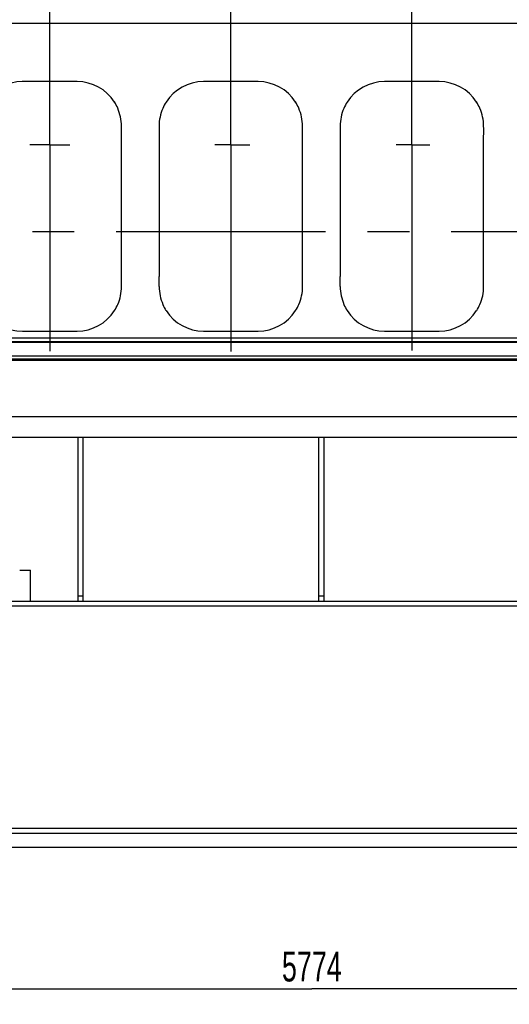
# Model space of a CAD drawing. Header units: millimetres. Extents: x 0 to 1189, y 0 to 841.
# Tile 6 of 136: x 366 to 423, y 186 to 302. Entities that reach past the tile are written whole.
import ezdxf
from ezdxf.enums import TextEntityAlignment as Align

# ---------------------------------------------------------------- set-up
doc = ezdxf.new("R2010")
doc.units = ezdxf.units.MM
doc.header["$LTSCALE"] = 65.395
doc.linetypes.add('CENTER', pattern=[0.6, 0.375, -0.075, 0.075, -0.075])
doc.layers.get('0').update_dxf_attribs({"linetype": 'CONTINUOUS'})
for name, color, linetype in [('1997_000000_TLKGS_MARKETING_ABL548', 7, 'CONTINUOUS'), ('1997_030000_TLKGS_V_ABL549', 7, 'CONTINUOUS'), ('1997_100000_TLKGS_V_ABL550', 7, 'CONTINUOUS'), ('1997_111000_12_SIMPLE1_D_ABL551', 7, 'CONTINUOUS'), ('1997_111000_12_SIMPLE1_T1_D_PBL552', 7, 'CONTINUOUS'), ('1997_111200_08_SIMPLE1_A_ABL560', 7, 'CONTINUOUS'), ('1997_111200_08_SIMPLE1_T12_A_PBL664', 7, 'CONTINUOUS'), ('1997_111200_08_SIMPLE1_T12_A_PBL665', 7, 'CONTINUOUS'), ('1997_111200_08_SIMPLE1_T12_A_PBL666', 7, 'CONTINUOUS'), ('1997_111200_08_SIMPLE1_T6_A_PBL686', 7, 'CONTINUOUS'), ('1997_111200_08_SIMPLE1_T6_A_PBL687', 7, 'CONTINUOUS'), ('1997_111200_08_SIMPLE1_T6_A_PBL688', 7, 'CONTINUOUS'), ('9M32C_GENSET_GENERATOR_ABL531', 7, 'CONTINUOUS'), ('9M32C_GENSET_GENERATOR_T1_PBL532', 7, 'CONTINUOUS'), ('9M32C_GENSET_STD_GRUNDRAHMEN_ABL529', 7, 'CONTINUOUS'), ('9M32C_GENSET_STD_GRUNDRAHMEN_T1_PBL530', 7, 'CONTINUOUS'), ('links_19_VBL528', 7, 'CONTINUOUS')]:
    doc.layers.add(name, color=color, linetype=linetype)
doc.styles.get("Standard").update_dxf_attribs({"font": 'txt', "width": 0.6})
doc.dimstyles.new('DIMSTYLE_4', dxfattribs={"dimtxt": 3.5, "dimasz": 3.5, "dimexe": 1.8, "dimexo": 0, "dimgap": 0.875, "dimtad": 1, "dimlfac": 25, "dimdsep": 46, "dimtxsty": 'Standard', "dimblk": '_FILLED', "dimblk1": '_FILLED', "dimblk2": '_FILLED', "dimcen": 0.09, "dimadec": 0, "dimazin": 0, "dimtp": 2, "dimtm": 2, "dimtfac": 1, "dimtofl": 0, "dimtmove": 0, "dimatfit": 3, "dimldrblk": '_FILLED', "dimfxl": 1, "dimtolj": 1, "dimarcsym": 0})

# ---------------------------------------------------------------- blocks, each defined once
blk = doc.blocks.new('_FILLED')
at = {"color": 0, "linetype": 'ByBlock'}
blk.add_solid([(0, 0), (-1, 0.167), (-1, -0.167)], dxfattribs=at)
blk = doc.blocks.new('*D20')
at = {"color": 2, "linetype": 'Continuous'}
for p, q in [((284.46, 286.97), (284.46, 186.38)), ((515.42, 273.86), (515.42, 186.38)), ((284.46, 188.18), (399.94, 188.18)), ((515.42, 188.18), (399.94, 188.18))]:
    blk.add_line(p, q, dxfattribs=at)
at = {"color": 2, "linetype": 'Continuous', "xscale": 3.5, "yscale": 3.5, "zscale": 3.5, "rotation": 180}
blk.add_blockref('_FILLED', (284.46, 188.18), dxfattribs=at)
at = {"color": 2, "linetype": 'Continuous', "xscale": 3.5, "yscale": 3.5, "zscale": 3.5}
blk.add_blockref('_FILLED', (515.42, 188.18), dxfattribs=at)
at = {"color": 2, "linetype": 'Continuous', "width": 0.672619}
blk.add_text('5774', height=3.5, dxfattribs=at).set_placement((399.94, 189.05), align=Align.CENTER)
blk = doc.blocks.new('9M32C_GENSET_STD_GRUNDRAHMEN_T1_PBL530', base_point=(299.24, 229.97))
at = {"layer": '9M32C_GENSET_STD_GRUNDRAHMEN_T1_PBL530', "color": 7, "linetype": 'Continuous'}
for p, q in [((101.38, 255.17), (459.98, 255.17)), ((101.38, 252.77), (459.98, 252.77)), ((372.58, 233.57), (372.58, 252.77)), ((373.18, 233.57), (373.18, 252.77)), ((400.78, 233.57), (400.78, 252.77)), ((401.38, 233.57), (401.38, 252.77)), ((365.74, 237.17), (367.02, 237.17)), ((367.02, 233.57), (367.02, 237.17)), ((372.58, 234.17), (373.18, 234.17)), ((400.78, 234.17), (401.38, 234.17)), ((101.38, 233.57), (483.38, 233.57)), ((483.38, 232.97), (101.38, 232.97)), ((474.78, 206.97), (109.98, 206.97)), ((474.78, 206.37), (109.98, 206.37)), ((98.18, 204.77), (486.58, 204.77))]:
    blk.add_line(p, q, dxfattribs=at)
blk = doc.blocks.new('9M32C_GENSET_STD_GRUNDRAHMEN_ABL529', base_point=(299.24, 229.97))
at = {"layer": '9M32C_GENSET_STD_GRUNDRAHMEN_T1_PBL530'}
blk.add_blockref('9M32C_GENSET_STD_GRUNDRAHMEN_T1_PBL530', (299.24, 229.97), dxfattribs=at)
blk = doc.blocks.new('9M32C_GENSET_GENERATOR_T1_PBL532', base_point=(313.02, 304.71))
at = {"layer": '9M32C_GENSET_GENERATOR_T1_PBL532', "color": 2, "linetype": 'CENTER'}
blk.add_line((519.27, 276.77), (106.77, 276.77), dxfattribs=at)
blk = doc.blocks.new('9M32C_GENSET_GENERATOR_ABL531', base_point=(313.02, 304.71))
at = {"layer": '9M32C_GENSET_GENERATOR_T1_PBL532'}
blk.add_blockref('9M32C_GENSET_GENERATOR_T1_PBL532', (313.02, 304.71), dxfattribs=at)
blk = doc.blocks.new('1997_111000_12_SIMPLE1_T1_D_PBL552', base_point=(370.32, 292.67))
at = {"layer": '1997_111000_12_SIMPLE1_T1_D_PBL552', "color": 7, "linetype": 'Continuous'}
for p, q in [((459.98, 301.17), (271.58, 301.17)), ((259.98, 264.37), (459.98, 264.37)), ((259.98, 262.27), (459.98, 262.27)), ((259.98, 261.77), (459.98, 261.77))]:
    blk.add_line(p, q, dxfattribs=at)
at = {"layer": '1997_111000_12_SIMPLE1_T1_D_PBL552', "color": 9, "linetype": 'Continuous'}
for p, q in [((259.98, 263.97), (459.98, 263.97)), ((259.98, 263.89), (459.98, 263.89)), ((259.98, 262.29), (459.98, 262.29)), ((259.98, 261.93), (459.98, 261.93))]:
    blk.add_line(p, q, dxfattribs=at)
blk = doc.blocks.new('1997_111000_12_SIMPLE1_D_ABL551', base_point=(370.32, 292.67))
at = {"layer": '1997_111000_12_SIMPLE1_T1_D_PBL552'}
blk.add_blockref('1997_111000_12_SIMPLE1_T1_D_PBL552', (370.32, 292.67), dxfattribs=at)
blk = doc.blocks.new('1997_111200_08_SIMPLE1_T12_A_PBL664', base_point=(369.25, 279.77))
at = {"layer": '1997_111200_08_SIMPLE1_T12_A_PBL664', "color": 7, "linetype": 'Continuous'}
for p, q in [((372.46, 294.37), (366.05, 294.37)), ((360.86, 289.17), (360.86, 287.98)), ((360.86, 287.98), (360.86, 271.57)), ((377.65, 271.57), (377.65, 287.97)), ((377.66, 270.37), (377.65, 271.57)), ((376.84, 267.57), (376.84, 267.58)), ((366.06, 265.17), (372.46, 265.17))]:
    blk.add_line(p, q, dxfattribs=at)
for centre, radius, start, end in [((366.06, 289.16), 5.21, 90.1732, 147.2173), ((372.46, 289.17), 5.2, 32.694, 90), ((366.01, 289.19), 5.15, 147.2173, 156.5056), ((372.48, 289.24), 5.15, 22.9923, 32.2056), ((366.06, 289.17), 5.2, 156.5056, 180.0668), ((372.46, 289.17), 5.19, 359.9828, 23.5645), ((367.97, 288.57), 9.7, 356.489, 3.557), ((333.23, 270.97), 27.64, 358.7753, 1.2482), ((366.06, 270.37), 5.19, 179.9178, 203.6301), ((372.46, 270.37), 5.2, 336.5214, 359.9537), ((366.04, 270.31), 5.15, 203.1105, 212.1454), ((366.06, 270.37), 5.2, 212.5834, 270.0031), ((372.46, 270.37), 5.2, 270, 327.37), ((372.5, 270.34), 5.15, 327.5209, 336.5982)]:
    blk.add_arc(centre, radius, start, end, dxfattribs=at)
blk = doc.blocks.new('1997_111200_08_SIMPLE1_T12_A_PBL665', base_point=(390.45, 279.77))
at = {"layer": '1997_111200_08_SIMPLE1_T12_A_PBL665', "color": 7, "linetype": 'Continuous'}
for p, q in [((393.66, 294.37), (387.25, 294.37)), ((382.06, 289.17), (382.06, 287.98)), ((382.06, 287.98), (382.06, 271.57)), ((398.85, 271.57), (398.85, 287.97)), ((398.86, 270.37), (398.85, 271.57)), ((398.04, 267.57), (398.04, 267.58)), ((387.26, 265.17), (393.66, 265.17))]:
    blk.add_line(p, q, dxfattribs=at)
for centre, radius, start, end in [((387.26, 289.16), 5.21, 90.1732, 147.2173), ((393.66, 289.17), 5.2, 32.694, 90), ((387.21, 289.19), 5.15, 147.2173, 156.5056), ((393.67, 289.24), 5.15, 22.9923, 32.2056), ((387.26, 289.17), 5.2, 156.5056, 180.0668), ((393.66, 289.17), 5.19, 359.9828, 23.5645), ((389.17, 288.57), 9.7, 356.489, 3.557), ((354.43, 270.97), 27.64, 358.7753, 1.2482), ((387.26, 270.37), 5.19, 179.9178, 203.6301), ((393.66, 270.37), 5.2, 336.5214, 359.9537), ((387.23, 270.31), 5.15, 203.1105, 212.1454), ((387.26, 270.37), 5.2, 212.5834, 270.0031), ((393.66, 270.37), 5.2, 270, 327.37), ((393.7, 270.34), 5.15, 327.5209, 336.5982)]:
    blk.add_arc(centre, radius, start, end, dxfattribs=at)
blk = doc.blocks.new('1997_111200_08_SIMPLE1_T12_A_PBL666', base_point=(411.65, 279.77))
at = {"layer": '1997_111200_08_SIMPLE1_T12_A_PBL666', "color": 7, "linetype": 'Continuous'}
for p, q in [((414.86, 294.37), (408.45, 294.37)), ((403.25, 289.17), (403.26, 287.98)), ((403.26, 287.98), (403.26, 271.57)), ((420.05, 271.57), (420.05, 287.97)), ((420.05, 270.37), (420.05, 271.57)), ((419.23, 267.57), (419.24, 267.58)), ((408.46, 265.17), (414.86, 265.17))]:
    blk.add_line(p, q, dxfattribs=at)
for centre, radius, start, end in [((408.46, 289.16), 5.21, 90.1732, 147.2173), ((414.86, 289.17), 5.2, 32.694, 90), ((408.41, 289.19), 5.15, 147.2173, 156.5056), ((414.87, 289.24), 5.15, 22.9923, 32.2056), ((408.46, 289.17), 5.2, 156.5056, 180.0668), ((414.86, 289.17), 5.19, 359.9828, 23.5645), ((410.37, 288.57), 9.7, 356.489, 3.557), ((375.62, 270.97), 27.64, 358.7753, 1.2482), ((408.46, 270.37), 5.19, 179.9178, 203.6301), ((414.86, 270.37), 5.2, 336.5214, 359.9537), ((408.43, 270.31), 5.15, 203.1105, 212.1454), ((408.46, 270.37), 5.2, 212.5834, 270.0031), ((414.86, 270.37), 5.2, 270, 327.37), ((414.9, 270.34), 5.15, 327.5209, 336.5982)]:
    blk.add_arc(centre, radius, start, end, dxfattribs=at)
blk = doc.blocks.new('1997_111200_08_SIMPLE1_T6_A_PBL686', base_point=(411.78, 297.61))
at = {"layer": '1997_111200_08_SIMPLE1_T6_A_PBL686', "color": 2, "linetype": 'CENTER'}
for q in [(411.66, 332.34), (409.8, 286.97), (413.76, 286.97), (411.66, 262.89)]:
    blk.add_line((411.66, 286.97), q, dxfattribs=at)
blk = doc.blocks.new('1997_111200_08_SIMPLE1_T6_A_PBL687', base_point=(390.63, 297.42))
at = {"layer": '1997_111200_08_SIMPLE1_T6_A_PBL687', "color": 2, "linetype": 'CENTER'}
for q in [(390.46, 332.05), (388.58, 286.97), (392.69, 286.97), (390.46, 262.79)]:
    blk.add_line((390.46, 286.97), q, dxfattribs=at)
blk = doc.blocks.new('1997_111200_08_SIMPLE1_T6_A_PBL688', base_point=(369.27, 297.47))
at = {"layer": '1997_111200_08_SIMPLE1_T6_A_PBL688', "color": 2, "linetype": 'CENTER'}
for q in [(369.26, 332.13), (366.91, 286.97), (371.63, 286.97), (369.26, 262.81)]:
    blk.add_line((369.26, 286.97), q, dxfattribs=at)
blk = doc.blocks.new('1997_111200_08_SIMPLE1_A_ABL560', base_point=(377.38, 297.48))
at = {"layer": '1997_111200_08_SIMPLE1_T12_A_PBL664'}
blk.add_blockref('1997_111200_08_SIMPLE1_T12_A_PBL664', (369.25, 279.77), dxfattribs=at)
at = {"layer": '1997_111200_08_SIMPLE1_T12_A_PBL665'}
blk.add_blockref('1997_111200_08_SIMPLE1_T12_A_PBL665', (390.45, 279.77), dxfattribs=at)
at = {"layer": '1997_111200_08_SIMPLE1_T12_A_PBL666'}
blk.add_blockref('1997_111200_08_SIMPLE1_T12_A_PBL666', (411.65, 279.77), dxfattribs=at)
at = {"layer": '1997_111200_08_SIMPLE1_T6_A_PBL686'}
blk.add_blockref('1997_111200_08_SIMPLE1_T6_A_PBL686', (411.78, 297.61), dxfattribs=at)
at = {"layer": '1997_111200_08_SIMPLE1_T6_A_PBL687'}
blk.add_blockref('1997_111200_08_SIMPLE1_T6_A_PBL687', (390.63, 297.42), dxfattribs=at)
at = {"layer": '1997_111200_08_SIMPLE1_T6_A_PBL688'}
blk.add_blockref('1997_111200_08_SIMPLE1_T6_A_PBL688', (369.27, 297.47), dxfattribs=at)
blk = doc.blocks.new('1997_100000_TLKGS_V_ABL550', base_point=(376.82, 305.81))
at = {"layer": '1997_111000_12_SIMPLE1_D_ABL551'}
blk.add_blockref('1997_111000_12_SIMPLE1_D_ABL551', (370.32, 292.67), dxfattribs=at)
at = {"layer": '1997_111200_08_SIMPLE1_A_ABL560'}
blk.add_blockref('1997_111200_08_SIMPLE1_A_ABL560', (377.38, 297.48), dxfattribs=at)
blk = doc.blocks.new('1997_030000_TLKGS_V_ABL549', base_point=(382.56, 315.49))
at = {"layer": '1997_100000_TLKGS_V_ABL550'}
blk.add_blockref('1997_100000_TLKGS_V_ABL550', (376.82, 305.81), dxfattribs=at)
blk = doc.blocks.new('1997_000000_TLKGS_MARKETING_ABL548', base_point=(404.58, 322.01))
at = {"layer": '1997_030000_TLKGS_V_ABL549'}
blk.add_blockref('1997_030000_TLKGS_V_ABL549', (382.56, 315.49), dxfattribs=at)
blk = doc.blocks.new('LINKS_19_VBL528', base_point=(326.57, 308.87))
at = {"layer": '1997_000000_TLKGS_MARKETING_ABL548'}
blk.add_blockref('1997_000000_TLKGS_MARKETING_ABL548', (404.58, 322.01), dxfattribs=at)
at = {"layer": '9M32C_GENSET_GENERATOR_ABL531'}
blk.add_blockref('9M32C_GENSET_GENERATOR_ABL531', (313.02, 304.71), dxfattribs=at)
at = {"layer": '9M32C_GENSET_STD_GRUNDRAHMEN_ABL529'}
blk.add_blockref('9M32C_GENSET_STD_GRUNDRAHMEN_ABL529', (299.24, 229.97), dxfattribs=at)

msp = doc.modelspace()

# ---------------------------------------------------------------- block references
at = {"layer": 'links_19_VBL528'}
msp.add_blockref('LINKS_19_VBL528', (326.56753, 308.87135), dxfattribs=at)

# ---------------------------------------------------------------- dimensions: what is measured, and where the dimension line sits
at = {"color": 2, "linetype": 'Continuous'}
dim = msp.add_linear_dim(base=(515.41794, 188.17599), p1=(284.45794, 286.97135), p2=(515.41794, 273.85535), dimstyle='DIMSTYLE_4', dxfattribs=at)
dim.commit()
dim.dimension.update_dxf_attribs({"geometry": '*D20', "text_midpoint": (399.60462, 188.17599), "dimtype": 160})

doc.saveas('drawing.dxf')
